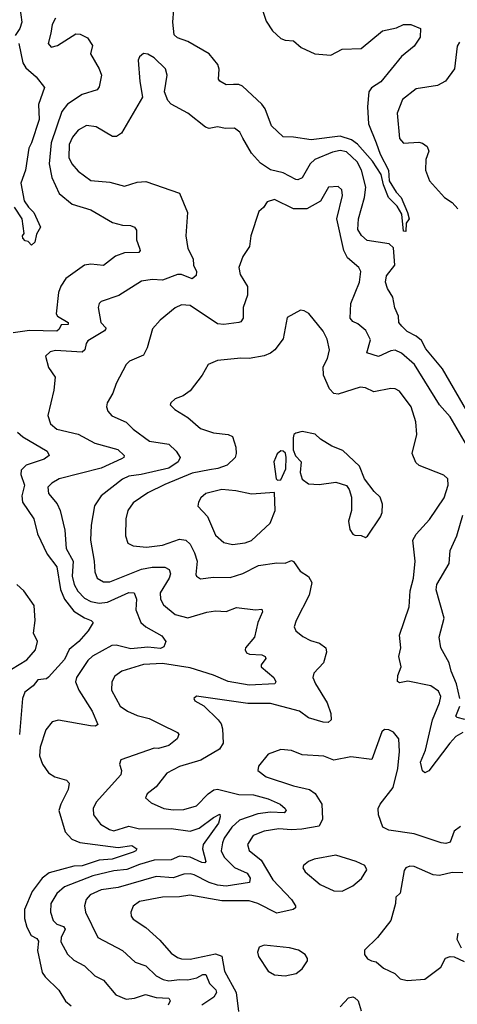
# Model space of a CAD drawing. Extents: x 1843161 to 1959474, y 907081 to 1016326.
# Tile 166 of 256: x 1882819 to 1884889, y 971939 to 976597. Entities that reach past the tile are written whole.
import ezdxf

# ---------------------------------------------------------------- set-up
doc = ezdxf.new("R2010")
doc.units = 0

msp = doc.modelspace()

# ---------------------------------------------------------------- linework, layer by layer
at = {"layer": '0CON20XD'}
for points in [[(1883947.6, 976705), (1883985, 976590), (1884015.5, 976545), (1884055, 976508.8), (1884075, 976500.4), (1884115, 976496.7), (1884150, 976465), (1884215.3, 976435.3), (1884290.9, 976429.1), (1884345, 976456.9), (1884435, 976460), (1884535, 976544), (1884600.9, 976559.1), (1884635, 976574), (1884670, 976575), (1884715.8, 976555.8), (1884712.9, 976515), (1884685, 976472.5), (1884625, 976423.3), (1884527.1, 976302.9), (1884483.8, 976275), (1884470.3, 976255), (1884463.9, 976185), (1884468.9, 976105), (1884505.8, 976015), (1884525, 975961.4), (1884563.9, 975885), (1884567.3, 975835), (1884600.5, 975780.5), (1884623.3, 975755), (1884653.1, 975685), (1884660.8, 975655), (1884647.5, 975635), (1884645.5, 975594.5), (1884635, 975596.7), (1884626.4, 975676.4), (1884605, 975714.2), (1884562.9, 975755), (1884539.4, 975815), (1884528.9, 975865), (1884487.7, 975927.7), (1884417.6, 976007.6), (1884388.4, 976028.4), (1884335, 976045.9), (1884198.1, 976028.1), (1884115, 976041.8), (1884065, 976043.5), (1884010, 976095), (1883980.7, 976175), (1883965, 976197.1), (1883872.3, 976282.3), (1883855, 976289.7), (1883830.4, 976289.6), (1883795, 976288.4), (1883765, 976306.5), (1883758.9, 976315), (1883762.9, 976362.9), (1883756.7, 976385), (1883715.7, 976435.7), (1883615, 976493.3), (1883565, 976511.1), (1883549.8, 976525), (1883543.2, 976585), (1883548, 976645)], [(1882818.8, 976655), (1882829.2, 976585), (1882820, 976555), (1882797.6, 976522.4)], [(1882988.6, 976605), (1882971.8, 976575), (1882966.4, 976533.6)], [(1882966.4, 976533.6), (1882953.1, 976485), (1882967.6, 976467.6), (1882997.5, 976475), (1883085, 976530.6), (1883105, 976528.1), (1883140.4, 976510.4), (1883163.3, 976475), (1883153.1, 976435), (1883195.2, 976365), (1883206.3, 976335), (1883195, 976278.8), (1883185.6, 976265), (1883115, 976242.7), (1883045, 976197.7), (1883017.9, 976162.1), (1882967.8, 976015), (1882958.2, 975915), (1882970.6, 975850.6), (1883005.4, 975775), (1883066.5, 975725), (1883155, 975698.2), (1883257.8, 975637.8), (1883305, 975625.5), (1883343.9, 975623.9), (1883362.5, 975615), (1883370.8, 975600.8), (1883371.5, 975555), (1883385, 975516.7), (1883388.6, 975505), (1883382.5, 975495), (1883315, 975494.5), (1883272.5, 975477.5), (1883215, 975433.9), (1883155, 975440.9), (1883125, 975435.4), (1883037.6, 975372.4), (1883013.7, 975336.3), (1883002.9, 975307.1), (1882991.9, 975205), (1882997.5, 975195), (1883048.6, 975165), (1883048, 975155), (1883015, 975154), (1883006.4, 975133.6), (1882995, 975123.7), (1882865, 975127.1), (1882788.8, 975115)], [(1882814.6, 976485), (1882833.2, 976393.2), (1882848.5, 976368.5), (1882896.6, 976326.6), (1882935.8, 976275.8), (1882908.5, 976195), (1882910.6, 976125), (1882875.3, 976015), (1882861.4, 975988.6), (1882846.2, 975885), (1882823.9, 975823.9), (1882840.5, 975740.5), (1882859.8, 975709.8), (1882885.6, 975685), (1882917.5, 975615), (1882898.3, 975581.7), (1882890, 975545), (1882875, 975530), (1882858.3, 975548.3), (1882845, 975550), (1882833, 975563), (1882832.5, 975575), (1882840, 975585), (1882830, 975655), (1882795, 975710)], [(1884898.9, 976491.1), (1884888.5, 976471.5), (1884876.5, 976365), (1884833.3, 976306.7), (1884795, 976286.1), (1884695, 976270.5), (1884630.6, 976219.4), (1884605.4, 976155), (1884615.3, 976035.3), (1884635, 976013.5), (1884707.9, 976017.9), (1884725, 976013.5), (1884746.7, 975996.7), (1884753.8, 975975), (1884740, 975935), (1884738.4, 975885), (1884757.2, 975835), (1884827.9, 975755), (1884865, 975732.5), (1884892.2, 975702.2)], [(1884935, 974746.2), (1884819.8, 974945), (1884740.5, 975040.5), (1884719.1, 975079.1), (1884695, 975100.3), (1884651.8, 975121.8), (1884627.4, 975147.4), (1884612.9, 975165), (1884610.4, 975195), (1884593.1, 975233.1), (1884584, 975285), (1884558.8, 975325), (1884549.6, 975355), (1884554.6, 975385.4), (1884594.1, 975435), (1884588.1, 975518.1), (1884567.3, 975537.3), (1884463, 975553), (1884435.5, 975575.5), (1884419, 975605), (1884422.4, 975655), (1884450, 975755), (1884457, 975805), (1884435.2, 975885), (1884415.8, 975925), (1884365, 975972.6), (1884335, 975977.6), (1884299.2, 975970.8), (1884214.6, 975935), (1884193.4, 975915), (1884155, 975849.5), (1884135, 975839.1), (1884125, 975840.4), (1884065, 975873.2), (1884005, 975887.1), (1883958.7, 975918.7), (1883915.4, 975965.4), (1883875, 976036.2), (1883860.8, 976065), (1883835, 976084.3), (1883793, 976083), (1883755, 976090), (1883715, 976082.9), (1883698.7, 976088.7), (1883615, 976154), (1883535, 976198), (1883519.2, 976215), (1883504.2, 976255), (1883516, 976335), (1883508.8, 976365), (1883455, 976415.8), (1883425, 976433.8), (1883405, 976436.7), (1883385, 976421.2), (1883380, 976405), (1883386.5, 976305), (1883399.2, 976230.8), (1883300.2, 976059.8), (1883276.4, 976043.6), (1883257.5, 976045), (1883180.2, 976090.2), (1883135, 976096.7), (1883095, 976074.4), (1883068.9, 976041.1), (1883053.5, 976006.5), (1883051.1, 975945), (1883065.3, 975915), (1883095, 975880.5), (1883155, 975836.9), (1883245, 975827.8), (1883315, 975810), (1883375, 975829.1), (1883415, 975831.5), (1883575, 975775.8), (1883612.5, 975685), (1883604.2, 975575), (1883614.5, 975515), (1883638.9, 975465), (1883641.1, 975435), (1883655.4, 975405), (1883654, 975386), (1883635, 975371.2), (1883585, 975390.8), (1883565, 975391.7), (1883495, 975364.8), (1883445, 975368.4), (1883395, 975360.6), (1883287.4, 975292.6), (1883205, 975264.2), (1883194.2, 975255), (1883189.4, 975235), (1883202.2, 975165), (1883228.1, 975138.1), (1883220.8, 975125), (1883141.7, 975078.3), (1883132.7, 975065), (1883126.4, 975035), (1883115, 975024.2), (1882988.6, 975031.4), (1882962.9, 975025), (1882941.5, 975005), (1882955, 974952), (1882987.1, 974905), (1882980.3, 974845), (1882952.3, 974725), (1882964.6, 974685), (1882995, 974659.6), (1883095, 974636), (1883173.9, 974593.9), (1883283, 974563), (1883313.3, 974535), (1883311.4, 974525), (1883301, 974519), (1883205, 974475.7), (1883005, 974425.4), (1882970.6, 974405), (1882952.5, 974385), (1882955.5, 974355), (1882996.9, 974306.9), (1883010.8, 974275), (1883032.7, 974182.7), (1883038.4, 974095), (1883072.2, 974035), (1883067.2, 973965)], [(1884931.9, 974585), (1884855, 974718.5), (1884805.3, 974775), (1884686.1, 974966.1), (1884625, 975018.9), (1884595, 975032.9), (1884575, 975030.6), (1884517, 975003), (1884461.2, 975021.2), (1884478.2, 975081.8), (1884457.1, 975127.1), (1884418.1, 975158.1), (1884395, 975168.5), (1884383.1, 975185), (1884385.3, 975255), (1884427.1, 975355), (1884432.5, 975405), (1884424, 975425), (1884369.6, 975469.6), (1884353.1, 975505), (1884320, 975655), (1884346.4, 975765), (1884342.2, 975792.2), (1884325, 975808.6), (1884280, 975805), (1884241.8, 975738.2), (1884177.3, 975702.7), (1884115, 975701.6), (1884025, 975746.2), (1883990, 975735), (1883972, 975708), (1883950.3, 975689.7), (1883911.9, 975575), (1883905.5, 975524.5), (1883875, 975476.2), (1883855.6, 975425), (1883862, 975392), (1883896.7, 975335), (1883896.7, 975293.3), (1883875.5, 975235), (1883876.5, 975185), (1883865, 975167.5), (1883855.5, 975164.5), (1883785, 975155.6), (1883755, 975157.8), (1883625, 975244.4), (1883585, 975247.8), (1883555, 975234.3), (1883484.2, 975175), (1883447.1, 975135), (1883422.5, 975045), (1883405, 975010), (1883338.7, 974981.3), (1883322.5, 974965), (1883275, 974876.2), (1883259.8, 974830.2), (1883232.5, 974785), (1883230, 974765), (1883236, 974745), (1883255, 974723.1), (1883322.6, 974692.6), (1883355, 974660.4), (1883432.7, 974602.7), (1883525, 974589.5), (1883559.4, 974555), (1883578.1, 974525), (1883568.9, 974505), (1883524.5, 974475), (1883394.2, 974445.8), (1883335, 974436.7), (1883305, 974422.8), (1883203.8, 974345), (1883173.4, 974296.6), (1883157.1, 974205), (1883153.3, 974135), (1883171.8, 974035), (1883174.5, 973985), (1883184.7, 973954.7), (1883215, 973937.3), (1883245, 973937.7), (1883395, 973997.1), (1883445, 974006.2), (1883505, 974006.9), (1883525.7, 973995.7), (1883531.6, 973975), (1883525.3, 973955), (1883482.8, 973885), (1883484.6, 973855), (1883499.4, 973829.4), (1883555, 973782.7), (1883615, 973766.8), (1883705, 973794.7), (1883745, 973800.4), (1883795, 973796.5), (1883845, 973816.5), (1883935, 973805.6), (1883965, 973808), (1883968.1, 973795), (1883945.5, 973745), (1883930.2, 973675), (1883887.9, 973625), (1883885.5, 973615), (1883892.1, 973602.1), (1883905.3, 973595.3), (1883965, 973591.6), (1883980.6, 973585), (1883983.5, 973575), (1883962, 973545), (1883961.5, 973535), (1884021.5, 973485), (1884030.5, 973465), (1884025.3, 973454.7), (1883905, 973449.3), (1883805, 973466.6), (1883735, 973496.2), (1883625, 973530.6), (1883495, 973551.9), (1883405, 973546.8), (1883302.9, 973515), (1883268.8, 973491.2), (1883255.4, 973465), (1883253.9, 973425), (1883295, 973349.1), (1883328.6, 973325), (1883375, 973304.7), (1883431.7, 973291.7), (1883484.4, 973264.4), (1883566, 973225), (1883572, 973215), (1883564.2, 973195), (1883525, 973163.8), (1883475, 973149.5), (1883455, 973150.8), (1883297.5, 973095), (1883291.1, 973075), (1883300, 973045), (1883296.7, 973025), (1883180.3, 972895), (1883165.9, 972865), (1883167.7, 972835), (1883200.5, 972790.5), (1883244.2, 972765), (1883265, 972759.6), (1883335, 972781.6), (1883385, 972768.9), (1883535, 972770), (1883625, 972758), (1883667.9, 972772.1), (1883735, 972822.5), (1883765, 972837.8), (1883767.7, 972825), (1883759.4, 972795), (1883687.3, 972695), (1883684.4, 972675), (1883699.7, 972615), (1883695, 972607.5), (1883679.9, 972609.9), (1883625, 972634.5), (1883575, 972639.2), (1883535, 972622.9), (1883455, 972620.2), (1883385, 972600.9), (1883325, 972576.2), (1883265, 972570.9), (1883165, 972546.2), (1883030.4, 972495), (1882995, 972462.7), (1882966.8, 972415), (1882965.4, 972375), (1882977.9, 972335), (1882995, 972318.4), (1883026.3, 972306.3), (1883033.3, 972295), (1883015.3, 972255), (1883013.2, 972235), (1883045.2, 972175.2), (1883075, 972148.2), (1883125, 972120.5), (1883173.9, 972073.9), (1883215, 972053.3), (1883273, 971983), (1883323.3, 971963.3), (1883361.7, 971968.3), (1883414.6, 971985.4), (1883465, 971971.7), (1883525, 971967.1), (1883531.1, 971955), (1883521.8, 971935)], [(1884915, 973224.2), (1884882.9, 973205), (1884853.3, 973175), (1884755, 973043.3), (1884735, 973034), (1884725, 973043.3), (1884715.3, 973085), (1884738.5, 973141.5), (1884771.1, 973285), (1884805.5, 973365), (1884811.1, 973395), (1884800.7, 973420.7), (1884763.8, 973445), (1884655, 973467.1), (1884615, 973460), (1884605.7, 973465.7), (1884607.9, 973495), (1884623.1, 973535), (1884612.9, 973585), (1884621.9, 973625), (1884615.6, 973685), (1884661.2, 973818.8), (1884665.4, 973894.6), (1884681.8, 973955), (1884690, 974035), (1884679.5, 974135), (1884695, 974162.9), (1884757.7, 974232.3), (1884826.5, 974335), (1884845.7, 974395), (1884844.4, 974424.4), (1884825, 974441.9), (1884708.3, 974488.3), (1884692.6, 974502.6), (1884675.6, 974545), (1884697.5, 974635), (1884692.5, 974695), (1884671.5, 974765), (1884615, 974839.4), (1884595, 974850.5), (1884575, 974852.5), (1884495, 974835.6), (1884454.7, 974854.7), (1884429.1, 974859.1), (1884325, 974824.6), (1884305, 974828.9), (1884285, 974850), (1884255.5, 974915.5), (1884254.5, 974955), (1884275.8, 974994.2), (1884284.5, 975035), (1884273.1, 975085), (1884255, 975123.8), (1884186.3, 975206.3), (1884165, 975220), (1884147.3, 975222.7), (1884085, 975188.8), (1884065, 975086.7), (1884025.5, 975034.5), (1884005, 975019.2), (1883975, 975006.9), (1883905, 974993.5), (1883865, 974995.4), (1883754.6, 974985.4), (1883710, 974965), (1883682.5, 974915), (1883625, 974841.2), (1883592.7, 974817.3), (1883555, 974803.8), (1883533.3, 974785), (1883530, 974775), (1883552.1, 974752.1), (1883615, 974714.3), (1883675, 974663.5), (1883735, 974642.1), (1883804.5, 974634.5), (1883825.5, 974625.5), (1883840.8, 974575), (1883843.6, 974545), (1883838.5, 974525), (1883800.8, 974489.2), (1883757, 974473), (1883717, 974467), (1883635, 974452.2), (1883505, 974398.4), (1883425, 974358.2), (1883355, 974311.8), (1883330.8, 974275), (1883321.2, 974235), (1883319.5, 974155), (1883330.9, 974120.9), (1883355, 974108.5), (1883418.3, 974101.7), (1883495, 974111.1), (1883575, 974138.7), (1883605, 974134.6), (1883625.7, 974115.7), (1883646.1, 974075), (1883658.2, 974035), (1883652.5, 973972.5), (1883655, 973964), (1883675, 973951.5), (1883735, 973959.1), (1883815, 973957.8), (1883875, 973977.7), (1883948.8, 974015), (1884035, 974027.5), (1884075, 974026), (1884105, 974038.5), (1884115, 974034.4), (1884145, 973987.8), (1884185, 973962.5), (1884201.2, 973935), (1884187.9, 973875), (1884126.7, 973755), (1884117.5, 973725), (1884126, 973705), (1884158.6, 973678.6), (1884195, 973659.5), (1884237.9, 973647.9), (1884267.5, 973625), (1884270, 973605), (1884256.7, 973555), (1884210, 973505), (1884205.7, 973485), (1884217.9, 973455), (1884273.8, 973365), (1884291.5, 973315), (1884292.5, 973285), (1884278, 973272), (1884255, 973273.8), (1884185, 973294.1), (1884142.9, 973325), (1884005, 973362), (1883897.8, 973362.2), (1883655, 973396), (1883642.5, 973385), (1883647.5, 973375), (1883690.3, 973350.3), (1883757.5, 973285), (1883772.5, 973265), (1883778.1, 973241.9), (1883781.3, 973175), (1883763.9, 973146.1), (1883676.4, 973093.6), (1883575, 973064.6), (1883515, 973031.8), (1883465, 972967.1), (1883422.5, 972935), (1883414.2, 972915), (1883441.5, 972891.5), (1883501.2, 972865), (1883545, 972858.4), (1883595, 972860.7), (1883655, 972878.2), (1883710.6, 972935), (1883737.3, 972952.7), (1883755, 972956.6), (1883855, 972931.3), (1883925, 972929.4), (1883995, 972910.6), (1884050.8, 972885), (1884075.4, 972865), (1884080, 972855), (1884070, 972845), (1884005, 972847.4), (1883945, 972840.5), (1883859.4, 972810.6), (1883823.1, 972776.9), (1883786.4, 972725), (1883778, 972702), (1883772.7, 972665), (1883785.8, 972635), (1883835, 972585.3), (1883895, 972559.6), (1883909.7, 972535), (1883905.3, 972514.7), (1883795, 972498.3), (1883755, 972501.8), (1883715, 972514.6), (1883645, 972551.7), (1883625, 972556.6), (1883595, 972555.2), (1883545, 972536.9), (1883465, 972543.9), (1883285, 972491.2), (1883205, 972480), (1883152.6, 972457.4), (1883133.5, 972435), (1883125.5, 972405), (1883129.5, 972375), (1883189.2, 972255), (1883305, 972192.7), (1883365, 972138.5), (1883415, 972121.3), (1883465, 972073.9), (1883496.9, 972056.9), (1883525, 972050), (1883575, 972056.8), (1883615, 972054.8), (1883656.4, 972063.6), (1883685, 972079.7), (1883699.2, 972079.2), (1883716.7, 972036.7), (1883746.7, 972006.7), (1883750.5, 971995), (1883736.7, 971973.3), (1883680.6, 971935)], [(1882807.9, 974645), (1882833.2, 974623.2), (1882949.2, 974555), (1882958.8, 974535), (1882935, 974517.8), (1882850, 974490), (1882825.4, 974465), (1882824.1, 974445), (1882841.3, 974395), (1882828.6, 974345), (1882832.9, 974315), (1882886, 974235), (1882903.1, 974165), (1882948.5, 974068.5), (1882995, 974007.8), (1883011.8, 973901.8), (1883031.6, 973855), (1883075, 973798.1), (1883125, 973766.7), (1883157.5, 973755), (1883165.8, 973745), (1883142.2, 973705), (1883099.4, 973655), (1883052.8, 973617.2), (1883030.1, 973569.9), (1882955, 973486), (1882945, 973479.1), (1882905, 973473.3), (1882882.1, 973445), (1882843.3, 973415), (1882831.8, 973385), (1882818.6, 973215)], [(1884455, 974147.5), (1884465, 974153.3), (1884525.7, 974245), (1884534.2, 974265), (1884535.8, 974305), (1884525, 974338.8), (1884496, 974365), (1884450, 974425), (1884426, 974485), (1884348.3, 974558.3), (1884295, 974578.8), (1884241.7, 974611.7), (1884216.4, 974636.4), (1884155, 974648), (1884125, 974641.2), (1884116, 974634), (1884112, 974618), (1884112.3, 974562.3), (1884123.1, 974533.1), (1884150, 974505), (1884145.4, 974455), (1884155, 974422.9), (1884185, 974401.5), (1884235, 974397.5), (1884315, 974408.6), (1884365, 974392.5), (1884377.5, 974375), (1884388.8, 974338.8), (1884388.6, 974275), (1884374, 974225), (1884381.2, 974185), (1884395, 974162.5), (1884405, 974157.5), (1884435, 974156.7), (1884455, 974147.5)], [(1884038.3, 974418.3), (1884055, 974420), (1884077.6, 974472.4), (1884080, 974525), (1884076.1, 974546.1), (1884066.1, 974556.1), (1884055, 974557.5), (1884036.4, 974543.6), (1884021.2, 974505), (1884032.5, 974425), (1884038.3, 974418.3)], [(1883825, 974114.5), (1883885, 974121.8), (1883915, 974133.6), (1884003.6, 974215), (1884028.2, 974275), (1884025, 974360), (1883915, 974351.8), (1883841.5, 974368.5), (1883775, 974374.6), (1883700, 974355), (1883675.8, 974335), (1883664.2, 974315), (1883662, 974295), (1883706.6, 974246.6), (1883745, 974158.6), (1883785, 974123.6), (1883825, 974114.5)], [(1884901.6, 973385), (1884885.4, 973455.4), (1884860.6, 973515), (1884851.4, 973555), (1884812, 973625), (1884804.1, 973675), (1884826.6, 973765), (1884789, 973899), (1884792.4, 973925), (1884850, 974025), (1884854.7, 974085), (1884886.7, 974155), (1884915, 974253.6)], [(1883067.2, 973965), (1883076.9, 973925), (1883094, 973894), (1883125, 973860.8), (1883155, 973844.4), (1883195, 973837.2), (1883235, 973840.9), (1883335, 973886.7), (1883360.6, 973885), (1883371.4, 973855), (1883369.1, 973805), (1883392, 973745), (1883415.4, 973725), (1883491.4, 973681.4), (1883510, 973655), (1883500.7, 973629.3), (1883485, 973621.4), (1883425, 973628.8), (1883345, 973620.6), (1883275, 973637.3), (1883255, 973635.8), (1883163.6, 973586.4), (1883141.5, 973565), (1883086.9, 973485), (1883082.7, 973465), (1883098.5, 973425), (1883162.5, 973325), (1883188.1, 973261.9), (1883177.5, 973255), (1883154.5, 973255.5), (1883002.7, 973282.7), (1882972.5, 973275), (1882942.9, 973237.1), (1882915.3, 973155), (1882912.5, 973115), (1882926.2, 973075), (1882955, 973033.5), (1882985, 973015.4), (1883039.7, 972999.7), (1883052.5, 972985), (1883048.2, 972955), (1883012.9, 972885), (1883004.6, 972855), (1883033.5, 972755), (1883065, 972720), (1883103.7, 972703.7), (1883285, 972680.5), (1883349.6, 972689.6), (1883373.8, 972675), (1883368.8, 972665), (1883355, 972658.9), (1883255.7, 972625), (1883195, 972620.4), (1883115, 972594.3), (1883075, 972591.6), (1882959.1, 972560.9), (1882924.8, 972535.2), (1882877.8, 972472.2), (1882842.2, 972387.8), (1882842, 972345), (1882853.2, 972303.2), (1882873.8, 972265), (1882900.5, 972250.5), (1882908.2, 972238.2), (1882903, 972193), (1882925, 972089.4), (1882938.7, 972068.7), (1883004.5, 972005), (1883035, 971953.8), (1883062.3, 971932.3)], [(1882779.4, 973525), (1882852, 973568), (1882893.6, 973615), (1882902.6, 973655), (1882883.9, 973695), (1882892.2, 973755), (1882887.3, 973825), (1882838.9, 973895), (1882805.2, 973925.2)], [(1884925.5, 973285.5), (1884888, 973295), (1884882.4, 973302.4), (1884901.5, 973348.5)], [(1884905, 972780), (1884875, 972758), (1884855, 972705.7), (1884835, 972700), (1884812.2, 972702.2), (1884685, 972745.4), (1884565, 972762.3), (1884537.1, 972777.1), (1884515.9, 972835), (1884515.4, 972865), (1884524.4, 972885), (1884586.1, 972965), (1884607.9, 973055), (1884615.4, 973135), (1884612.9, 973195), (1884587, 973227), (1884565, 973237.1), (1884545, 973239.2), (1884531.4, 973228.6), (1884485, 973097.5), (1884385, 973109.5), (1884305, 973094.5), (1884257.3, 973112.7), (1884155, 973119.4), (1884105, 973139.2), (1884055, 973144), (1883995, 973122), (1883949.2, 973065), (1883946, 973045), (1883984.7, 973014.7), (1884115, 972972.3), (1884190, 972955), (1884216.4, 972936.4), (1884248.5, 972885), (1884252.1, 972815), (1884235, 972782.3), (1884153.1, 972766.9), (1884105, 972764.1), (1884045, 972769.7), (1883975, 972758.6), (1883922.7, 972737.3), (1883897.3, 972695), (1883905, 972666.9), (1883960.8, 972620.8), (1884016.9, 972526.9), (1884104.4, 972435), (1884124.3, 972405), (1884124.2, 972395), (1884113.4, 972386.6), (1884035, 972370), (1883945, 972415.3), (1883905, 972428.1), (1883775, 972427.7), (1883624.5, 972455.5), (1883575, 972446.7), (1883495, 972446.4), (1883385, 972424.5), (1883355, 972403.8), (1883344.6, 972375.4), (1883346.9, 972355), (1883355, 972340.8), (1883415, 972302.5), (1883481.7, 972241.7), (1883535, 972181.1), (1883565, 972160.4), (1883585, 972153.3), (1883625, 972151.8), (1883745, 972176.8), (1883775, 972165.9), (1883787.1, 972095), (1883842.4, 971995), (1883853.6, 971905)], [(1884345, 972474.5), (1884395, 972499.2), (1884436.7, 972533.3), (1884461.2, 972575), (1884451.2, 972595), (1884411.2, 972615), (1884315, 972644.4), (1884212.5, 972625), (1884185, 972614), (1884162, 972595), (1884158.8, 972585), (1884168.8, 972565), (1884240.8, 972505), (1884305, 972475.5), (1884345, 972474.5)], [(1884915, 972561.1), (1884865, 972561.8), (1884805, 972548.8), (1884775, 972551.8), (1884685, 972590.6), (1884665, 972591.9), (1884646.2, 972585), (1884637.9, 972572.1), (1884618.8, 972465), (1884598.8, 972445), (1884597.5, 972415), (1884574.2, 972335), (1884512, 972255), (1884450, 972195), (1884450, 972175), (1884465, 972153.8), (1884482.5, 972145), (1884505, 972139.2), (1884540.3, 972110.3), (1884593.8, 972085), (1884619.3, 972059.3), (1884651.2, 972051.2), (1884735, 972057.1), (1884812, 972115), (1884833.2, 972156.8), (1884855.4, 972164.6), (1884875, 972163.3), (1884921.1, 972141.1)], [(1884909.1, 972205), (1884888.1, 972245), (1884892.5, 972275)], [(1884075, 972074), (1884127.5, 972085), (1884155, 972106.2), (1884180, 972145), (1884181.2, 972155), (1884170, 972175), (1884137.5, 972195), (1884095, 972206.7), (1883975, 972218.6), (1883951.7, 972208.3), (1883944.2, 972185), (1883949.2, 972165), (1883995, 972095.7), (1884025, 972078.1), (1884075, 972074)], [(1884335, 971926.4), (1884375, 971969.2), (1884395, 971973.8), (1884405, 971970), (1884419.6, 971955), (1884435, 971907.5)]]:
    msp.add_lwpolyline(points, dxfattribs=at)

doc.saveas('drawing.dxf')
